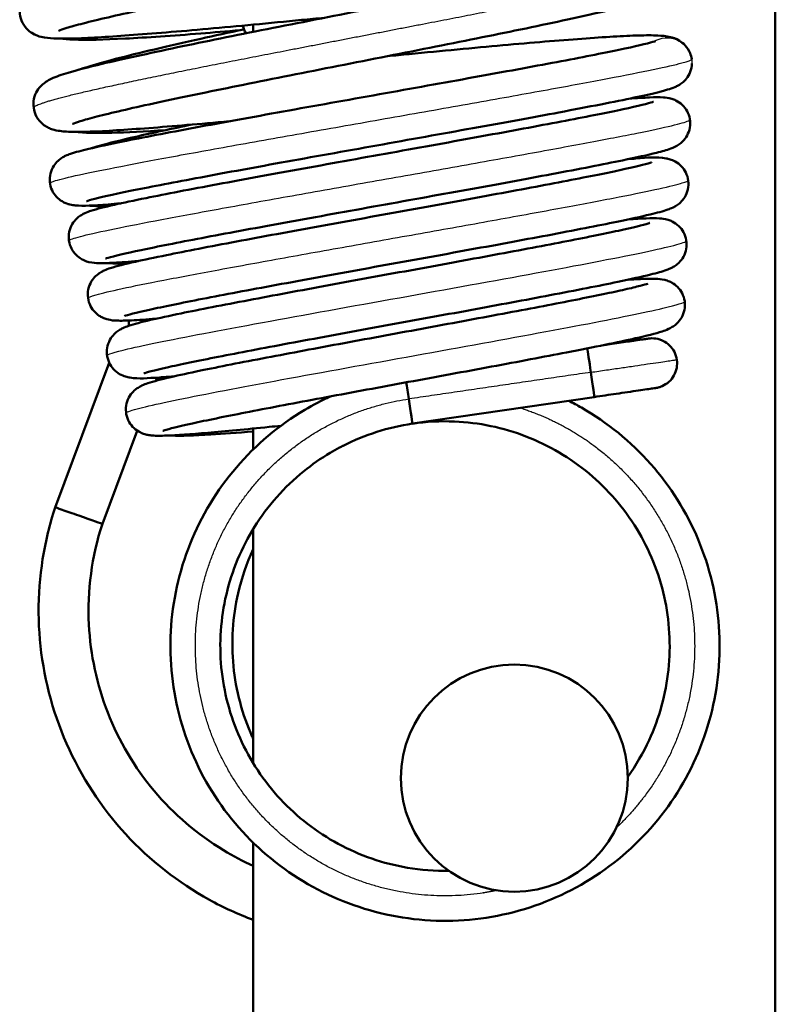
# Model space of a CAD drawing. Header units: millimetres. Extents: x 70 to 1011, y -602 to 1647.
# Tile 35 of 93: x 774 to 790, y 363 to 385. Entities that reach past the tile are written whole.
import ezdxf

# ---------------------------------------------------------------- set-up
doc = ezdxf.new("R2010")
doc.units = ezdxf.units.MM
doc.header["$LTSCALE"] = 0.75
doc.layers.add('Visible', color=7, linetype='Continuous', lineweight=50)
doc.layers.add('Visible Narrow', color=7, linetype='Continuous', lineweight=25)

msp = doc.modelspace()

# ---------------------------------------------------------------- linework, layer by layer
at = {"layer": 'Visible', "extrusion": (-1, -2e-16, 2.967e-13)}
for p, q in [((790.347, 460.334, 17), (790.347, 316.32, 17)), ((778.847, 384.913, 17), (778.847, 384.753, 17)), ((774.484, 374.283, -0.135), (775.675, 377.463, -0.135)), ((776.702, 377.07, -0.135), (776.729, 377.14, -0.135)), ((786.358, 376.712, 31), (782.354, 376.126, 31)), ((775.522, 373.918, -0.135), (776.291, 375.971, -0.135)), ((778.847, 376.019, 17), (778.847, 375.56, 17)), ((778.847, 373.809, 17), (778.847, 368.646, 17)), ((778.847, 366.897, 17), (778.847, 316.32, 17))]:
    msp.add_line(p, q, dxfattribs=at)
at = {"layer": 'Visible'}
msp.add_circle((784.597, 368.32, 33.75), 2.5, dxfattribs=at)
at = {"layer": 'Visible', "extrusion": (0.989375, 0.144878, -0.012148)}
for start, end in [(14.5703, 90.0001), (90.0001, 180)]:
    msp.add_arc((259.353, 41.113, 832.204), 0.55, start, end, dxfattribs=at)
at = {"layer": 'Visible', "extrusion": (-0.989448, -0.144889, 2.966e-13)}
for start_param, end_param in [(1.570795, 2.306696), (0, 1.570795)]:
    msp.add_ellipse((782.274, 376.67, 31), major_axis=(0.08, -0.544, 0), ratio=0.999926, start_param=start_param, end_param=end_param, dxfattribs=at)
at = {"layer": 'Visible', "extrusion": (0.896246, 0.443557, -2.512e-13)}
msp.add_ellipse((780.631, 376.157, 29.5), major_axis=(0.172, -0.349, 0.389), ratio=1, start_param=3.926991, end_param=3.958638, dxfattribs=at)
at = {"layer": 'Visible', "extrusion": (-0.331181, -0.943567, 1.724e-13)}
for start_param, end_param in [(1.570796, 3.141593), (0, 1.570796)]:
    msp.add_ellipse((775.003, 374.101, -0.135), major_axis=(0.519, -0.182), ratio=0.999782, start_param=start_param, end_param=end_param, dxfattribs=at)
at = {"layer": 'Visible'}
for points, knots in [([(781.204, 388.323, 24.327), (781.364, 388.338, 24.342), (781.523, 388.353, 24.362), (782.396, 388.437, 24.505), (783.1, 388.505, 24.743), (784.386, 388.62, 25.425), (784.982, 388.669, 25.88), (785.989, 388.743, 26.943), (786.412, 388.77, 27.564), (786.897, 388.782, 28.57), (787.036, 388.782, 28.927), (787.253, 388.772, 29.585), (787.332, 388.767, 29.887), (787.489, 388.729, 30.337), (787.557, 388.711, 30.494), (787.682, 388.631, 30.683), (787.725, 388.597, 30.737), (787.806, 388.507, 30.836), (787.845, 388.448, 30.882), (787.896, 388.319, 30.965), (787.91, 388.249, 31.003), (787.912, 388.113, 31.082), (787.899, 388.044, 31.124), (787.857, 387.924, 31.216), (787.826, 387.871, 31.269), (787.762, 387.786, 31.387), (787.729, 387.754, 31.454), (787.663, 387.698, 31.61), (787.631, 387.677, 31.703), (787.544, 387.625, 31.975), (787.496, 387.604, 32.16), (787.289, 387.519, 32.894), (787.1, 387.463, 33.44), (786.626, 387.338, 34.39), (786.361, 387.275, 34.808), (785.573, 387.097, 35.802), (784.974, 386.968, 36.335), (783.694, 386.704, 37.117), (783.006, 386.568, 37.394), (781.599, 386.289, 37.704), (780.862, 386.143, 37.74), (779.439, 385.862, 37.57), (778.734, 385.723, 37.364), (777.45, 385.463, 36.74), (776.853, 385.338, 36.315), (775.841, 385.118, 35.307), (775.411, 385.02, 34.709), (774.952, 384.902, 33.755), (774.829, 384.867, 33.433), (774.65, 384.811, 32.795), (774.588, 384.787, 32.478), (774.568, 384.778, 32.107), (774.566, 384.777, 32.055), (774.566, 384.777, 32.003)], [89.491111, 89.491111, 89.491111, 89.491111, 89.539287, 89.539287, 89.757625, 89.757625, 89.977199, 89.977199, 90.197523, 90.197523, 90.312082, 90.312082, 90.405422, 90.405422, 90.45536, 90.45536, 90.477633, 90.477633, 90.502448, 90.502448, 90.526031, 90.526031, 90.549728, 90.549728, 90.573441, 90.573441, 90.597364, 90.597364, 90.627076, 90.627076, 90.684524, 90.684524, 90.857223, 90.857223, 91.005228, 91.005228, 91.241633, 91.241633, 91.462019, 91.462019, 91.681866, 91.681866, 91.900141, 91.900141, 92.117323, 92.117323, 92.333801, 92.333801, 92.437029, 92.437029, 92.533091, 92.533091, 92.548597, 92.548597, 92.548597, 92.548597]), ([(780.409, 385.062, 24.327), (780.242, 385.046, 24.342), (780.076, 385.03, 24.364), (779.197, 384.946, 24.51), (778.493, 384.878, 24.751), (777.21, 384.763, 25.437), (776.615, 384.714, 25.893), (775.611, 384.64, 26.96), (775.19, 384.614, 27.582), (774.708, 384.602, 28.589), (774.569, 384.602, 28.947), (774.355, 384.613, 29.603), (774.277, 384.618, 29.901), (774.121, 384.656, 30.343), (774.055, 384.675, 30.496), (773.932, 384.753, 30.681), (773.89, 384.786, 30.734), (773.809, 384.875, 30.834), (773.769, 384.934, 30.88), (773.718, 385.063, 30.963), (773.704, 385.132, 31.002), (773.701, 385.269, 31.08), (773.713, 385.337, 31.122), (773.755, 385.458, 31.214), (773.786, 385.512, 31.267), (773.85, 385.597, 31.385), (773.883, 385.629, 31.451), (773.949, 385.686, 31.606), (773.981, 385.707, 31.698), (774.066, 385.758, 31.967), (774.114, 385.779, 32.149), (774.318, 385.863, 32.873), (774.502, 385.918, 33.412), (774.97, 386.042, 34.361), (775.236, 386.106, 34.784), (776.023, 386.284, 35.786), (776.622, 386.413, 36.321), (777.9, 386.677, 37.108), (778.587, 386.813, 37.388), (779.993, 387.091, 37.701), (780.731, 387.237, 37.74), (782.154, 387.519, 37.575), (782.859, 387.658, 37.371), (784.146, 387.918, 36.751), (784.744, 388.043, 36.328), (785.76, 388.264, 35.323), (786.191, 388.362, 34.727), (786.653, 388.481, 33.774), (786.777, 388.516, 33.452), (786.959, 388.572, 32.814), (787.022, 388.597, 32.496), (787.045, 388.607, 32.118), (787.047, 388.608, 32.061), (787.047, 388.608, 32.003)], [5.438137, 5.438137, 5.438137, 5.438137, 5.488365, 5.488365, 5.706703, 5.706703, 5.926292, 5.926292, 6.146628, 6.146628, 6.26129, 6.26129, 6.353532, 6.353532, 6.402183, 6.402183, 6.424259, 6.424259, 6.449128, 6.449128, 6.472705, 6.472705, 6.496404, 6.496404, 6.520119, 6.520119, 6.544021, 6.544021, 6.573551, 6.573551, 6.630197, 6.630197, 6.800447, 6.800447, 6.949829, 6.949829, 7.186554, 7.186554, 7.406955, 7.406955, 7.626819, 7.626819, 7.845093, 7.845093, 8.06229, 8.06229, 8.278778, 8.278778, 8.38207, 8.38207, 8.47839, 8.47839, 8.495636, 8.495636, 8.495636, 8.495636]), ([(781.504, 386.271, 24.327), (781.664, 386.286, 24.342), (781.824, 386.301, 24.362), (782.696, 386.385, 24.505), (783.401, 386.453, 24.743), (784.686, 386.568, 25.425), (785.283, 386.617, 25.88), (786.29, 386.691, 26.943), (786.712, 386.718, 27.564), (787.198, 386.73, 28.57), (787.337, 386.73, 28.927), (787.553, 386.72, 29.585), (787.632, 386.715, 29.887), (787.789, 386.677, 30.337), (787.857, 386.659, 30.494), (787.983, 386.579, 30.683), (788.025, 386.545, 30.737), (788.107, 386.455, 30.836), (788.146, 386.396, 30.882), (788.197, 386.267, 30.965), (788.21, 386.197, 31.003), (788.212, 386.061, 31.082), (788.2, 385.992, 31.124), (788.157, 385.872, 31.216), (788.126, 385.819, 31.269), (788.062, 385.734, 31.387), (788.029, 385.702, 31.454), (787.963, 385.646, 31.61), (787.931, 385.625, 31.703), (787.845, 385.573, 31.975), (787.796, 385.552, 32.16), (787.59, 385.467, 32.894), (787.401, 385.411, 33.44), (786.927, 385.286, 34.39), (786.661, 385.223, 34.808), (785.874, 385.045, 35.802), (785.274, 384.916, 36.335), (783.995, 384.652, 37.117), (783.307, 384.516, 37.394), (781.9, 384.237, 37.704), (781.162, 384.091, 37.74), (779.739, 383.81, 37.57), (779.035, 383.671, 37.364), (777.75, 383.411, 36.74), (777.153, 383.286, 36.315), (776.141, 383.066, 35.307), (775.711, 382.968, 34.709), (775.253, 382.85, 33.755), (775.129, 382.815, 33.433), (774.951, 382.759, 32.795), (774.888, 382.735, 32.478), (774.868, 382.726, 32.107), (774.867, 382.725, 32.055), (774.867, 382.725, 32.003)], [93.801465, 93.801465, 93.801465, 93.801465, 93.84964, 93.84964, 94.067979, 94.067979, 94.287552, 94.287552, 94.507876, 94.507876, 94.622435, 94.622435, 94.715775, 94.715775, 94.765713, 94.765713, 94.787987, 94.787987, 94.812801, 94.812801, 94.836385, 94.836385, 94.860081, 94.860081, 94.883795, 94.883795, 94.907718, 94.907718, 94.93743, 94.93743, 94.994878, 94.994878, 95.167576, 95.167576, 95.315582, 95.315582, 95.551986, 95.551986, 95.772373, 95.772373, 95.992219, 95.992219, 96.210494, 96.210494, 96.427676, 96.427676, 96.644154, 96.644154, 96.747382, 96.747382, 96.843444, 96.843444, 96.85895, 96.85895, 96.85895, 96.85895]), ([(778.318, 382.784, 25.009), (777.993, 382.754, 25.172), (777.68, 382.727, 25.36), (776.792, 382.652, 26.001), (776.263, 382.612, 26.536), (775.397, 382.558, 27.736), (775.058, 382.546, 28.419), (774.703, 382.557, 29.445), (774.614, 382.562, 29.775), (774.476, 382.591, 30.193), (774.442, 382.599, 30.288), (774.375, 382.623, 30.441), (774.344, 382.635, 30.503), (774.279, 382.67, 30.614), (774.243, 382.693, 30.665), (774.159, 382.763, 30.775), (774.11, 382.819, 30.83), (774.041, 382.943, 30.922), (774.019, 383.009, 30.961), (773.999, 383.145, 31.039), (774.002, 383.215, 31.078), (774.03, 383.345, 31.165), (774.056, 383.405, 31.213), (774.116, 383.504, 31.321), (774.149, 383.543, 31.382), (774.215, 383.607, 31.522), (774.246, 383.63, 31.601), (774.32, 383.68, 31.813), (774.359, 383.7, 31.949), (774.509, 383.771, 32.482), (774.622, 383.808, 32.883), (774.965, 383.912, 33.779), (775.214, 383.976, 34.271), (775.962, 384.153, 35.391), (776.531, 384.277, 35.99), (777.774, 384.538, 36.888), (778.45, 384.674, 37.221), (779.843, 384.95, 37.636), (780.577, 385.095, 37.726), (782.009, 385.379, 37.661), (782.727, 385.52, 37.507), (784.053, 385.785, 36.978), (784.68, 385.914, 36.598), (785.763, 386.146, 35.665), (786.235, 386.25, 35.101), (786.942, 386.423, 33.874), (787.204, 386.5, 33.197), (787.329, 386.548, 32.353), (787.344, 386.554, 32.203), (787.347, 386.556, 32.037), (787.347, 386.556, 32.02), (787.347, 386.556, 32.003)], [1.379052, 1.379052, 1.379052, 1.379052, 1.487864, 1.487864, 1.708269, 1.708269, 1.932069, 1.932069, 2.034226, 2.034226, 2.064396, 2.064396, 2.08509, 2.08509, 2.104614, 2.104614, 2.131676, 2.131676, 2.155128, 2.155128, 2.178898, 2.178898, 2.202639, 2.202639, 2.22629, 2.22629, 2.252626, 2.252626, 2.295244, 2.295244, 2.420191, 2.420191, 2.584811, 2.584811, 2.827726, 2.827726, 3.05145, 3.05145, 3.271617, 3.271617, 3.489858, 3.489858, 3.707394, 3.707394, 3.924056, 3.924056, 4.135489, 4.135489, 4.180388, 4.180388, 4.185443, 4.185443, 4.185443, 4.185443]), ([(778.687, 384.721, -0.626), (778.686, 384.722, -0.624), (778.685, 384.723, -0.621), (778.658, 384.768, -0.538), (778.631, 384.824, -0.463), (778.613, 384.891, -0.397)], [2.07741553, 2.07741553, 2.07741553, 2.07741553, 2.07823013, 2.07823013, 2.10678047, 2.10678047, 2.10678047, 2.10678047]), ([(778.557, 384.79, -36.197), (778.257, 384.764, -36.066), (777.967, 384.739, -35.915), (777.067, 384.667, -35.357), (776.499, 384.629, -34.861), (775.555, 384.58, -33.726), (775.169, 384.571, -33.075), (774.773, 384.586, -32.138), (774.679, 384.592, -31.876), (774.59, 384.604, -31.613)], [5.6794238, 5.6794238, 5.6794238, 5.6794238, 5.7771179, 5.7771179, 5.9978767, 5.9978767, 6.2200192, 6.2200192, 6.3032652, 6.3032652, 6.3032652, 6.3032652]), ([(775.016, 383.923, -27.626), (775.23, 383.996, -27.109), (775.494, 384.072, -26.613), (776.317, 384.288, -25.453), (776.962, 384.44, -24.829), (777.991, 384.669, -24.173), (778.31, 384.738, -24.005), (778.641, 384.808, -23.864)], [2.4361681, 2.4361681, 2.4361681, 2.4361681, 2.6043735, 2.6043735, 2.8676689, 2.8676689, 2.9768768, 2.9768768, 2.9768768, 2.9768768]), ([(781.805, 384.218, 24.327), (781.965, 384.234, 24.342), (782.124, 384.249, 24.362), (782.997, 384.333, 24.505), (783.701, 384.401, 24.743), (784.987, 384.516, 25.425), (785.583, 384.565, 25.88), (786.59, 384.639, 26.943), (787.013, 384.666, 27.564), (787.498, 384.678, 28.57), (787.637, 384.678, 28.927), (787.854, 384.668, 29.585), (787.933, 384.663, 29.887), (788.089, 384.625, 30.333), (788.154, 384.608, 30.486), (788.277, 384.531, 30.675), (788.32, 384.498, 30.73), (788.403, 384.409, 30.832), (788.443, 384.349, 30.878), (788.487, 384.241, 30.948), (788.499, 384.197, 30.974), (788.506, 384.152, 31)], [98.111818, 98.111818, 98.111818, 98.111818, 98.159993, 98.159993, 98.378332, 98.378332, 98.597905, 98.597905, 98.81823, 98.81823, 98.932789, 98.932789, 99.026128, 99.026128, 99.074808, 99.074808, 99.097543, 99.097543, 99.122504, 99.122504, 99.138224, 99.138224, 99.138224, 99.138224]), ([(775.928, 380.977, 27.612), (775.829, 380.969, 27.771), (775.736, 380.961, 27.935), (775.319, 380.93, 28.75), (775.12, 380.915, 29.463), (774.891, 380.935, 30.283), (774.856, 380.939, 30.402), (774.782, 380.957, 30.573), (774.751, 380.965, 30.63), (774.691, 380.99, 30.719), (774.663, 381.004, 30.753), (774.592, 381.046, 30.826), (774.548, 381.081, 30.863), (774.472, 381.163, 30.924), (774.439, 381.212, 30.95), (774.389, 381.32, 30.999), (774.371, 381.383, 31.022), (774.359, 381.509, 31.07), (774.364, 381.574, 31.095), (774.394, 381.695, 31.149), (774.42, 381.752, 31.18), (774.48, 381.847, 31.253), (774.515, 381.886, 31.296), (774.577, 381.942, 31.391), (774.605, 381.962, 31.443), (774.659, 381.997, 31.565), (774.684, 382.01, 31.637), (774.75, 382.042, 31.854), (774.785, 382.055, 32.001), (774.932, 382.105, 32.588), (775.058, 382.137, 33.027), (775.423, 382.224, 33.935), (775.675, 382.278, 34.404), (776.409, 382.427, 35.455), (776.957, 382.532, 36.009), (778.159, 382.755, 36.861), (778.821, 382.876, 37.181), (780.19, 383.122, 37.582), (780.915, 383.252, 37.668), (782.334, 383.505, 37.601), (783.046, 383.633, 37.447), (784.366, 383.872, 36.921), (784.99, 383.986, 36.543), (786.071, 384.19, 35.616), (786.541, 384.282, 35.055), (787.261, 384.432, 33.828), (787.529, 384.495, 33.146), (787.682, 384.54, 32.25), (787.705, 384.548, 32.051), (787.705, 384.548, 31.852)], [17.135171, 17.135171, 17.135171, 17.135171, 17.191358, 17.191358, 17.410171, 17.410171, 17.446957, 17.446957, 17.466354, 17.466354, 17.479989, 17.479989, 17.499539, 17.499539, 17.518237, 17.518237, 17.538409, 17.538409, 17.558856, 17.558856, 17.579263, 17.579263, 17.598943, 17.598943, 17.617387, 17.617387, 17.640393, 17.640393, 17.685928, 17.685928, 17.822578, 17.822578, 17.980766, 17.980766, 18.209943, 18.209943, 18.427714, 18.427714, 18.644297, 18.644297, 18.86057, 18.86057, 19.076408, 19.076408, 19.291985, 19.291985, 19.505522, 19.505522, 19.565091, 19.565091, 19.565091, 19.565091]), ([(788.511, 384.056, 31), (788.51, 383.993, 31.024), (788.496, 383.929, 31.05), (788.453, 383.816, 31.11), (788.422, 383.764, 31.145), (788.358, 383.684, 31.225), (788.324, 383.653, 31.272), (788.266, 383.607, 31.375), (788.241, 383.591, 31.431), (788.186, 383.559, 31.573), (788.16, 383.547, 31.661), (788.078, 383.512, 31.962), (788.03, 383.497, 32.178), (787.803, 383.429, 33.036), (787.564, 383.373, 33.671), (786.817, 383.215, 34.997), (786.245, 383.104, 35.675), (785.013, 382.872, 36.662), (784.363, 382.754, 37.025), (783.007, 382.509, 37.507), (782.284, 382.38, 37.636), (780.859, 382.125, 37.648), (780.138, 381.996, 37.534), (778.791, 381.753, 37.082), (778.148, 381.635, 36.739), (777.024, 381.425, 35.873), (776.527, 381.329, 35.341), (775.75, 381.171, 34.162), (775.452, 381.104, 33.501), (775.219, 381.041, 32.523), (775.17, 381.024, 32.222), (775.17, 381.024, 31.922)], [0, 0, 0, 0, 0.020385, 0.020385, 0.040641, 0.040641, 0.059653, 0.059653, 0.078552, 0.078552, 0.106277, 0.106277, 0.172739, 0.172739, 0.373415, 0.373415, 0.632, 0.632, 0.852222, 0.852222, 1.07, 1.07, 1.286551, 1.286551, 1.502326, 1.502326, 1.716721, 1.716721, 1.928697, 1.928697, 2.018713, 2.018713, 2.018713, 2.018713]), ([(776.318, 379.707, 27.725), (776.106, 379.689, 28.065), (775.925, 379.677, 28.424), (775.643, 379.662, 29.127), (775.536, 379.658, 29.47), (775.377, 379.662, 30.053), (775.324, 379.661, 30.296), (775.195, 379.692, 30.587), (775.159, 379.703, 30.652), (775.091, 379.734, 30.743), (775.063, 379.748, 30.774), (774.994, 379.793, 30.842), (774.952, 379.83, 30.877), (774.879, 379.915, 30.935), (774.847, 379.966, 30.96), (774.801, 380.078, 31.009), (774.786, 380.141, 31.033), (774.779, 380.268, 31.081), (774.787, 380.333, 31.106), (774.822, 380.452, 31.162), (774.85, 380.507, 31.195), (774.913, 380.597, 31.27), (774.947, 380.633, 31.315), (775.008, 380.686, 31.413), (775.036, 380.705, 31.466), (775.09, 380.739, 31.595), (775.116, 380.751, 31.673), (775.188, 380.784, 31.916), (775.228, 380.798, 32.085), (775.403, 380.855, 32.758), (775.566, 380.896, 33.258), (775.981, 380.99, 34.136), (776.216, 381.039, 34.527), (776.922, 381.182, 35.464), (777.463, 381.286, 35.974), (778.642, 381.506, 36.754), (779.291, 381.624, 37.043), (780.624, 381.866, 37.385), (781.326, 381.992, 37.446), (782.691, 382.237, 37.335), (783.373, 382.36, 37.164), (784.63, 382.59, 36.615), (785.221, 382.7, 36.23), (786.233, 382.894, 35.301), (786.669, 382.98, 34.745), (787.322, 383.12, 33.541), (787.562, 383.181, 32.875), (787.655, 383.211, 32.079), (787.664, 383.214, 31.96), (787.664, 383.214, 31.841)], [12.952214, 12.952214, 12.952214, 12.952214, 13.071763, 13.071763, 13.17928, 13.17928, 13.252916, 13.252916, 13.275145, 13.275145, 13.288155, 13.288155, 13.307312, 13.307312, 13.326261, 13.326261, 13.346534, 13.346534, 13.366999, 13.366999, 13.387397, 13.387397, 13.406911, 13.406911, 13.425514, 13.425514, 13.450139, 13.450139, 13.502326, 13.502326, 13.659275, 13.659275, 13.795186, 13.795186, 14.014062, 14.014062, 14.22444, 14.22444, 14.433354, 14.433354, 14.641951, 14.641951, 14.850511, 14.850511, 15.058299, 15.058299, 15.263597, 15.263597, 15.299012, 15.299012, 15.299012, 15.299012]), ([(787.124, 383.28, 27.941), (787.3, 383.294, 28.267), (787.451, 383.303, 28.608), (787.696, 383.314, 29.299), (787.789, 383.316, 29.652), (787.934, 383.306, 30.181), (787.982, 383.304, 30.363), (788.094, 383.27, 30.572), (788.124, 383.258, 30.619), (788.203, 383.219, 30.716), (788.256, 383.186, 30.763), (788.34, 383.104, 30.833), (788.375, 383.059, 30.86), (788.432, 382.957, 30.91), (788.454, 382.897, 30.934), (788.475, 382.772, 30.982), (788.475, 382.707, 31.006), (788.454, 382.583, 31.058), (788.432, 382.523, 31.087), (788.376, 382.421, 31.155), (788.342, 382.377, 31.195), (788.278, 382.313, 31.286), (788.248, 382.289, 31.336), (788.193, 382.251, 31.45), (788.168, 382.238, 31.516), (788.107, 382.207, 31.7), (788.076, 382.194, 31.822), (787.952, 382.148, 32.309), (787.857, 382.122, 32.675), (787.542, 382.043, 33.562), (787.29, 381.988, 34.076), (786.562, 381.837, 35.176), (786.027, 381.733, 35.74), (784.856, 381.514, 36.601), (784.216, 381.396, 36.925), (782.89, 381.156, 37.336), (782.187, 381.03, 37.43), (780.813, 380.782, 37.385), (780.123, 380.658, 37.245), (778.844, 380.425, 36.755), (778.238, 380.313, 36.399), (777.189, 380.114, 35.52), (776.732, 380.024, 34.986), (776.032, 379.876, 33.82), (775.77, 379.814, 33.172), (775.624, 379.771, 32.357), (775.604, 379.765, 32.208), (775.593, 379.761, 32.009), (775.591, 379.76, 31.959), (775.591, 379.76, 31.91)], [3.901643, 3.901643, 3.901643, 3.901643, 4.012278, 4.012278, 4.121657, 4.121657, 4.176869, 4.176869, 4.193596, 4.193596, 4.216216, 4.216216, 4.234562, 4.234562, 4.254562, 4.254562, 4.275016, 4.275016, 4.295459, 4.295459, 4.315438, 4.315438, 4.333976, 4.333976, 4.355141, 4.355141, 4.392999, 4.392999, 4.506422, 4.506422, 4.676423, 4.676423, 4.904723, 4.904723, 5.117188, 5.117188, 5.327451, 5.327451, 5.53629, 5.53629, 5.744318, 5.744318, 5.951122, 5.951122, 6.154798, 6.154798, 6.199743, 6.199743, 6.214673, 6.214673, 6.214673, 6.214673]), ([(775.258, 382.185, -27.996), (775.319, 382.204, -27.819), (775.384, 382.223, -27.644), (775.67, 382.303, -26.972), (775.938, 382.37, -26.493), (776.613, 382.525, -25.573), (777.037, 382.616, -25.133), (777.508, 382.713, -24.761)], [17.8578094, 17.8578094, 17.8578094, 17.8578094, 17.9141628, 17.9141628, 18.0779929, 18.0779929, 18.259554, 18.259554, 18.259554, 18.259554]), ([(776.911, 382.588, -34.871), (776.456, 382.558, -34.441), (776.057, 382.538, -33.945), (775.385, 382.522, -32.852), (775.129, 382.523, -32.238), (774.911, 382.552, -31.617)], [1.5870924, 1.5870924, 1.5870924, 1.5870924, 1.7745612, 1.7745612, 1.9717846, 1.9717846, 1.9717846, 1.9717846]), ([(776.708, 378.437, 27.837), (776.494, 378.419, 28.178), (776.312, 378.407, 28.541), (776.036, 378.394, 29.237), (775.933, 378.391, 29.57), (775.778, 378.397, 30.129), (775.726, 378.396, 30.36), (775.596, 378.432, 30.621), (775.564, 378.443, 30.674), (775.504, 378.471, 30.751), (775.478, 378.485, 30.779), (775.412, 378.529, 30.844), (775.369, 378.565, 30.878), (775.297, 378.651, 30.936), (775.265, 378.702, 30.961), (775.219, 378.814, 31.009), (775.205, 378.878, 31.033), (775.199, 379.004, 31.081), (775.207, 379.069, 31.106), (775.242, 379.188, 31.162), (775.27, 379.243, 31.194), (775.333, 379.333, 31.27), (775.367, 379.369, 31.314), (775.428, 379.421, 31.412), (775.456, 379.44, 31.466), (775.511, 379.474, 31.595), (775.536, 379.487, 31.673), (775.611, 379.521, 31.92), (775.652, 379.535, 32.093), (775.836, 379.595, 32.779), (776.012, 379.638, 33.289), (776.441, 379.735, 34.146), (776.671, 379.783, 34.509), (777.363, 379.924, 35.392), (777.893, 380.026, 35.872), (779.043, 380.242, 36.6), (779.672, 380.357, 36.865), (780.963, 380.592, 37.17), (781.64, 380.715, 37.215), (782.955, 380.953, 37.083), (783.609, 381.072, 36.905), (784.809, 381.293, 36.351), (785.371, 381.399, 35.97), (786.328, 381.584, 35.056), (786.737, 381.667, 34.511), (787.342, 381.8, 33.339), (787.564, 381.859, 32.693), (787.62, 381.879, 31.968), (787.623, 381.88, 31.9), (787.623, 381.88, 31.831)], [8.913697, 8.913697, 8.913697, 8.913697, 9.034001, 9.034001, 9.138384, 9.138384, 9.207986, 9.207986, 9.226539, 9.226539, 9.238474, 9.238474, 9.257516, 9.257516, 9.276464, 9.276464, 9.296715, 9.296715, 9.317151, 9.317151, 9.337522, 9.337522, 9.356995, 9.356995, 9.375594, 9.375594, 9.400373, 9.400373, 9.453717, 9.453717, 9.614262, 9.614262, 9.742678, 9.742678, 9.953432, 9.953432, 10.155964, 10.155964, 10.357488, 10.357488, 10.558693, 10.558693, 10.759426, 10.759426, 10.959703, 10.959703, 11.157158, 11.157158, 11.177736, 11.177736, 11.177736, 11.177736]), ([(787.114, 381.952, 28.05), (787.167, 381.955, 28.146), (787.217, 381.959, 28.244), (787.567, 381.982, 28.974), (787.707, 382.007, 29.673), (787.968, 381.961, 30.399), (787.996, 381.955, 30.466), (788.062, 381.935, 30.586), (788.101, 381.92, 30.641), (788.187, 381.872, 30.738), (788.237, 381.837, 30.78), (788.317, 381.752, 30.845), (788.35, 381.705, 30.871), (788.403, 381.599, 30.92), (788.422, 381.537, 30.944), (788.438, 381.411, 30.991), (788.434, 381.346, 31.016), (788.407, 381.224, 31.069), (788.382, 381.165, 31.099), (788.323, 381.068, 31.17), (788.289, 381.028, 31.212), (788.226, 380.968, 31.306), (788.197, 380.947, 31.358), (788.142, 380.911, 31.478), (788.117, 380.898, 31.547), (788.051, 380.866, 31.754), (788.016, 380.853, 31.894), (787.872, 380.802, 32.451), (787.751, 380.77, 32.868), (787.395, 380.685, 33.736), (787.149, 380.631, 34.186), (786.439, 380.485, 35.181), (785.915, 380.383, 35.699), (784.773, 380.168, 36.488), (784.147, 380.053, 36.781), (782.859, 379.818, 37.138), (782.18, 379.695, 37.209), (780.857, 379.456, 37.126), (780.196, 379.335, 36.971), (778.978, 379.111, 36.462), (778.405, 379.004, 36.101), (777.422, 378.815, 35.225), (776.998, 378.729, 34.698), (776.359, 378.591, 33.555), (776.123, 378.532, 32.924), (776.023, 378.5, 32.152), (776.013, 378.496, 32.025), (776.013, 378.496, 31.898)], [8.034794, 8.034794, 8.034794, 8.034794, 8.067685, 8.067685, 8.277769, 8.277769, 8.2994, 8.2994, 8.319519, 8.319519, 8.340968, 8.340968, 8.359474, 8.359474, 8.379624, 8.379624, 8.400077, 8.400077, 8.420497, 8.420497, 8.44029, 8.44029, 8.458779, 8.458779, 8.481242, 8.481242, 8.524569, 8.524569, 8.654566, 8.654566, 8.807153, 8.807153, 9.02388, 9.02388, 9.228522, 9.228522, 9.431121, 9.431121, 9.632582, 9.632582, 9.832792, 9.832792, 10.031837, 10.031837, 10.227607, 10.227607, 10.265563, 10.265563, 10.265563, 10.265563]), ([(775.673, 380.92, -32.493), (775.55, 380.916, -32.218), (775.443, 380.916, -31.935), (775.305, 380.921, -31.52), (775.266, 380.924, -31.391), (775.226, 380.927, -31.262)], [17.3306852, 17.3306852, 17.3306852, 17.3306852, 17.4211513, 17.4211513, 17.4617242, 17.4617242, 17.4617242, 17.4617242]), ([(777.098, 377.166, 27.948), (776.985, 377.158, 28.127), (776.881, 377.15, 28.312), (776.497, 377.126, 29.087), (776.345, 377.108, 29.734), (776.103, 377.144, 30.433), (776.071, 377.15, 30.514), (775.994, 377.173, 30.655), (775.95, 377.19, 30.717), (775.857, 377.244, 30.817), (775.807, 377.282, 30.858), (775.728, 377.369, 30.921), (775.696, 377.418, 30.946), (775.646, 377.527, 30.995), (775.629, 377.589, 31.019), (775.617, 377.716, 31.066), (775.623, 377.781, 31.091), (775.654, 377.902, 31.146), (775.68, 377.959, 31.177), (775.741, 378.053, 31.25), (775.776, 378.091, 31.293), (775.838, 378.148, 31.389), (775.866, 378.168, 31.442), (775.922, 378.204, 31.567), (775.947, 378.217, 31.641), (776.018, 378.25, 31.867), (776.057, 378.265, 32.023), (776.225, 378.322, 32.644), (776.378, 378.36, 33.106), (776.77, 378.452, 33.929), (776.996, 378.5, 34.3), (777.669, 378.639, 35.18), (778.181, 378.739, 35.654), (779.288, 378.948, 36.367), (779.89, 379.06, 36.627), (781.131, 379.288, 36.934), (781.786, 379.407, 36.981), (783.055, 379.639, 36.863), (783.685, 379.754, 36.697), (784.84, 379.969, 36.174), (785.382, 380.071, 35.813), (786.311, 380.253, 34.942), (786.71, 380.334, 34.417), (787.301, 380.465, 33.292), (787.518, 380.523, 32.672), (787.577, 380.544, 31.969), (787.581, 380.545, 31.895), (787.581, 380.545, 31.821)], [5.02056, 5.02056, 5.02056, 5.02056, 5.083801, 5.083801, 5.280232, 5.280232, 5.306179, 5.306179, 5.328833, 5.328833, 5.350339, 5.350339, 5.368976, 5.368976, 5.389214, 5.389214, 5.40968, 5.40968, 5.430105, 5.430105, 5.449806, 5.449806, 5.468413, 5.468413, 5.492064, 5.492064, 5.540388, 5.540388, 5.685647, 5.685647, 5.815297, 5.815297, 6.02065, 6.02065, 6.215156, 6.215156, 6.410187, 6.410187, 6.603651, 6.603651, 6.796083, 6.796083, 6.989788, 6.989788, 7.179501, 7.179501, 7.20159, 7.20159, 7.20159, 7.20159]), ([(787.105, 380.623, 28.161), (787.415, 380.645, 28.736), (787.62, 380.657, 29.367), (787.85, 380.642, 30.172), (787.899, 380.64, 30.352), (788.012, 380.606, 30.563), (788.043, 380.595, 30.611), (788.124, 380.555, 30.711), (788.178, 380.52, 30.76), (788.263, 380.436, 30.83), (788.298, 380.392, 30.857), (788.355, 380.288, 30.908), (788.376, 380.227, 30.932), (788.397, 380.103, 30.98), (788.397, 380.037, 31.004), (788.374, 379.913, 31.057), (788.352, 379.853, 31.086), (788.296, 379.752, 31.155), (788.261, 379.709, 31.196), (788.197, 379.645, 31.288), (788.167, 379.622, 31.338), (788.112, 379.583, 31.455), (788.086, 379.569, 31.522), (788.022, 379.537, 31.714), (787.989, 379.524, 31.842), (787.854, 379.474, 32.352), (787.744, 379.445, 32.735), (787.41, 379.362, 33.575), (787.167, 379.308, 34.029), (786.47, 379.163, 35.015), (785.958, 379.063, 35.523), (784.849, 378.852, 36.284), (784.249, 378.741, 36.566), (783.01, 378.513, 36.909), (782.355, 378.394, 36.976), (781.079, 378.161, 36.895), (780.441, 378.044, 36.744), (779.271, 377.827, 36.251), (778.722, 377.723, 35.905), (777.779, 377.54, 35.062), (777.372, 377.457, 34.555), (776.758, 377.323, 33.453), (776.532, 377.264, 32.842), (776.443, 377.235, 32.107), (776.435, 377.232, 31.996), (776.435, 377.232, 31.884)], [12.023769, 12.023769, 12.023769, 12.023769, 12.219846, 12.219846, 12.274904, 12.274904, 12.292181, 12.292181, 12.315341, 12.315341, 12.333809, 12.333809, 12.353891, 12.353891, 12.374393, 12.374393, 12.39488, 12.39488, 12.41489, 12.41489, 12.433546, 12.433546, 12.455237, 12.455237, 12.495013, 12.495013, 12.614273, 12.614273, 12.767358, 12.767358, 12.979304, 12.979304, 13.175749, 13.175749, 13.371035, 13.371035, 13.565672, 13.565672, 13.757498, 13.757498, 13.949034, 13.949034, 14.137888, 14.137888, 14.171325, 14.171325, 14.171325, 14.171325]), ([(776.089, 379.655, -32.407), (775.98, 379.652, -32.168), (775.884, 379.652, -31.923), (775.744, 379.656, -31.517), (775.695, 379.658, -31.357), (775.645, 379.663, -31.197)], [13.1175188, 13.1175188, 13.1175188, 13.1175188, 13.1962457, 13.1962457, 13.2464199, 13.2464199, 13.2464199, 13.2464199]), ([(779.457, 376.08, 26.157), (779.369, 376.071, 26.208), (779.281, 376.062, 26.262), (778.688, 376.002, 26.651), (778.228, 375.958, 27.072), (777.464, 375.892, 28.034), (777.157, 375.871, 28.589), (776.81, 375.859, 29.488), (776.716, 375.857, 29.819), (776.588, 375.868, 30.241), (776.559, 375.872, 30.334), (776.497, 375.883, 30.494), (776.467, 375.89, 30.562), (776.399, 375.914, 30.677), (776.362, 375.929, 30.726), (776.279, 375.977, 30.816), (776.23, 376.013, 30.857), (776.151, 376.099, 30.92), (776.118, 376.147, 30.946), (776.067, 376.256, 30.996), (776.05, 376.319, 31.02), (776.037, 376.445, 31.068), (776.042, 376.511, 31.093), (776.072, 376.632, 31.148), (776.098, 376.69, 31.179), (776.158, 376.785, 31.252), (776.193, 376.824, 31.295), (776.256, 376.882, 31.391), (776.285, 376.902, 31.444), (776.341, 376.938, 31.569), (776.367, 376.952, 31.643), (776.439, 376.986, 31.869), (776.48, 377.001, 32.025), (776.652, 377.059, 32.644), (776.812, 377.1, 33.105), (777.21, 377.193, 33.902), (777.43, 377.24, 34.252), (778.089, 377.377, 35.085), (778.59, 377.475, 35.532), (779.666, 377.68, 36.2), (780.249, 377.789, 36.442), (781.442, 378.01, 36.712), (782.067, 378.124, 36.749), (783.284, 378.349, 36.618), (783.891, 378.461, 36.446), (784.997, 378.669, 35.923), (785.512, 378.767, 35.567), (786.386, 378.94, 34.716), (786.758, 379.017, 34.211), (787.169, 379.11, 33.398), (787.282, 379.138, 33.118), (787.448, 379.181, 32.566), (787.507, 379.199, 32.292), (787.537, 379.21, 31.945), (787.54, 379.211, 31.874), (787.54, 379.211, 31.803)], [0.995522, 0.995522, 0.995522, 0.995522, 1.026307, 1.026307, 1.209168, 1.209168, 1.395364, 1.395364, 1.498212, 1.498212, 1.527625, 1.527625, 1.54975, 1.54975, 1.568282, 1.568282, 1.589403, 1.589403, 1.608162, 1.608162, 1.628427, 1.628427, 1.648947, 1.648947, 1.669434, 1.669434, 1.689246, 1.689246, 1.707989, 1.707989, 1.731689, 1.731689, 1.780021, 1.780021, 1.925369, 1.925369, 2.048887, 2.048887, 2.246621, 2.246621, 2.433722, 2.433722, 2.61968, 2.61968, 2.806951, 2.806951, 2.992066, 2.992066, 3.176539, 3.176539, 3.266792, 3.266792, 3.350087, 3.350087, 3.371281, 3.371281, 3.371281, 3.371281]), ([(787.095, 379.294, 28.273), (787.211, 379.302, 28.486), (787.314, 379.308, 28.706), (787.529, 379.317, 29.235), (787.628, 379.319, 29.551), (787.777, 379.313, 30.065), (787.827, 379.312, 30.266), (787.942, 379.283, 30.514), (787.978, 379.273, 30.575), (788.044, 379.243, 30.663), (788.071, 379.229, 30.693), (788.141, 379.184, 30.762), (788.184, 379.148, 30.796), (788.258, 379.062, 30.855), (788.29, 379.011, 30.88), (788.337, 378.899, 30.929), (788.352, 378.835, 30.952), (788.359, 378.709, 31), (788.351, 378.644, 31.025), (788.316, 378.525, 31.081), (788.288, 378.469, 31.113), (788.226, 378.379, 31.189), (788.191, 378.342, 31.233), (788.13, 378.289, 31.331), (788.102, 378.27, 31.385), (788.047, 378.235, 31.514), (788.02, 378.222, 31.592), (787.944, 378.187, 31.841), (787.901, 378.172, 32.015), (787.707, 378.109, 32.706), (787.519, 378.062, 33.219), (786.887, 377.92, 34.387), (786.363, 377.813, 35.018), (785.252, 377.598, 35.895), (784.685, 377.491, 36.205), (783.508, 377.272, 36.613), (782.881, 377.157, 36.717), (781.654, 376.931, 36.714), (781.038, 376.817, 36.61), (779.887, 376.603, 36.21), (779.337, 376.499, 35.908), (778.377, 376.313, 35.153), (777.955, 376.228, 34.689), (777.304, 376.088, 33.669), (777.055, 376.028, 33.103), (776.887, 375.979, 32.307), (776.857, 375.968, 32.092), (776.857, 375.968, 31.878)], [15.866951, 15.866951, 15.866951, 15.866951, 15.939332, 15.939332, 16.038355, 16.038355, 16.099772, 16.099772, 16.120838, 16.120838, 16.133804, 16.133804, 16.153089, 16.153089, 16.172087, 16.172087, 16.192378, 16.192378, 16.212843, 16.212843, 16.233239, 16.233239, 16.252781, 16.252781, 16.271483, 16.271483, 16.296373, 16.296373, 16.350236, 16.350236, 16.51251, 16.51251, 16.751024, 16.751024, 16.942034, 16.942034, 17.130643, 17.130643, 17.316245, 17.316245, 17.50187, 17.50187, 17.686846, 17.686846, 17.867237, 17.867237, 17.931226, 17.931226, 17.931226, 17.931226]), ([(776.111, 378.283, -0.254), (776.105, 378.318, -0.237), (776.101, 378.355, -0.221), (776.102, 378.393, -0.205), (776.102, 378.395, -0.204), (776.102, 378.397, -0.204)], [1.89665626, 1.89665626, 1.89665626, 1.89665626, 1.90855319, 1.90855319, 1.90919344, 1.90919344, 1.90919344, 1.90919344]), ([(787.086, 377.965, 28.381), (787.137, 377.969, 28.474), (787.185, 377.972, 28.568), (787.311, 377.978, 28.832), (787.384, 377.982, 29.005), (787.45, 377.984, 29.18)], [19.5645264, 19.5645264, 19.5645264, 19.5645264, 19.59618402, 19.59618402, 19.6522476, 19.6522476, 19.6522476, 19.6522476]), ([(787.554, 377.999, 29.99), (787.578, 378.002, 29.99), (787.601, 378.004, 29.99), (787.685, 378.006, 29.99), (787.747, 377.996, 29.99), (787.827, 377.97, 29.99), (787.85, 377.961, 29.99), (787.926, 377.925, 29.99), (787.976, 377.89, 29.99), (788.061, 377.806, 29.99), (788.097, 377.757, 29.99), (788.151, 377.651, 29.99), (788.17, 377.593, 29.99), (788.187, 377.475, 29.99), (788.186, 377.413, 29.99), (788.164, 377.296, 29.99), (788.143, 377.239, 29.99), (788.085, 377.135, 29.99), (788.047, 377.087, 29.99), (787.959, 377.007, 29.99), (787.907, 376.974, 29.99), (787.831, 376.941, 29.99), (787.808, 376.932, 29.99), (787.762, 376.919, 29.99), (787.738, 376.914, 29.99), (787.714, 376.911, 29.99)], [0, 0, 0, 0, 0.0070575, 0.0070575, 0.0252033, 0.0252033, 0.0325022, 0.0325022, 0.0503803, 0.0503803, 0.0682579, 0.0682579, 0.0861362, 0.0861362, 0.1040144, 0.1040144, 0.121893, 0.121893, 0.1397713, 0.1397713, 0.1576489, 0.1576489, 0.1648216, 0.1648216, 0.1721212, 0.1721212, 0.1721212, 0.1721212]), ([(785.795, 376.63, 29.712), (785.89, 376.582, 29.716), (785.984, 376.532, 29.72), (786.645, 376.153, 29.748), (787.167, 375.728, 29.771), (788.037, 374.746, 29.821), (788.395, 374.176, 29.847), (788.903, 372.966, 29.897), (789.059, 372.311, 29.921), (789.152, 371.002, 29.969), (789.09, 370.332, 29.995), (788.758, 369.063, 30.045), (788.484, 368.448, 30.071), (787.763, 367.352, 30.118), (787.305, 366.857, 30.143), (786.27, 366.051, 30.193), (785.679, 365.73, 30.219), (784.44, 365.298, 30.268), (783.776, 365.183, 30.292), (782.464, 365.173, 30.341), (781.799, 365.277, 30.366), (780.554, 365.688, 30.417), (779.957, 366, 30.442), (778.908, 366.789, 30.489), (778.443, 367.276, 30.514), (777.704, 368.359, 30.565), (777.42, 368.97, 30.59), (777.067, 370.234, 30.639), (776.994, 370.903, 30.663), (777.066, 372.213, 30.712), (777.211, 372.87, 30.738), (777.7, 374.088, 30.788), (778.049, 374.664, 30.812), (778.902, 375.661, 30.86), (779.417, 376.094, 30.886), (780.164, 376.538, 30.919), (780.353, 376.637, 30.928), (780.548, 376.726, 30.936)], [0.558474, 0.558474, 0.558474, 0.558474, 0.590254, 0.590254, 0.787196, 0.787196, 0.984083, 0.984083, 1.181031, 1.181031, 1.377935, 1.377935, 1.574871, 1.574871, 1.771805, 1.771805, 1.968715, 1.968715, 2.165662, 2.165662, 2.362545, 2.362545, 2.55949, 2.55949, 2.756412, 2.756412, 2.953336, 2.953336, 3.150279, 3.150279, 3.347164, 3.347164, 3.544113, 3.544113, 3.741018, 3.741018, 3.804923, 3.804923, 3.804923, 3.804923]), ([(787.097, 368.349, 30.103), (787.279, 368.602, 30.089), (787.436, 368.874, 30.075), (787.791, 369.643, 30.036), (787.937, 370.174, 30.01), (788.05, 371.242, 29.96), (788.018, 371.792, 29.936), (787.782, 372.84, 29.888), (787.575, 373.35, 29.862), (787.015, 374.267, 29.812), (786.655, 374.684, 29.786), (785.831, 375.372, 29.738), (785.356, 375.652, 29.714), (784.354, 376.039, 29.664), (783.815, 376.151, 29.638), (782.971, 376.186, 29.599), (782.66, 376.17, 29.585), (782.354, 376.125, 29.572)], [1.947131, 1.947131, 1.947131, 1.947131, 2.040277, 2.040277, 2.20146, 2.20146, 2.362718, 2.362718, 2.523919, 2.523919, 2.685162, 2.685162, 2.846401, 2.846401, 3.007613, 3.007613, 3.100002, 3.100002, 3.100002, 3.100002]), ([(778.847, 375.955, -34.138), (778.497, 375.925, -33.836), (778.18, 375.901, -33.492), (777.544, 375.863, -32.61), (777.261, 375.853, -32.036), (777.024, 375.863, -31.384), (777.002, 375.864, -31.321), (776.981, 375.865, -31.258)], [1.1022488, 1.1022488, 1.1022488, 1.1022488, 1.2405752, 1.2405752, 1.4286738, 1.4286738, 1.4487259, 1.4487259, 1.4487259, 1.4487259]), ([(782.354, 376.126, 31), (781.824, 376.048, 30.977), (781.301, 375.881, 30.951), (780.823, 375.638, 30.926), (780.821, 375.637, 30.926), (780.796, 375.624, 30.925), (780.773, 375.612, 30.924), (780.68, 375.563, 30.919), (780.611, 375.524, 30.915), (780.338, 375.362, 30.9), (780.141, 375.225, 30.889), (779.532, 374.732, 30.852), (779.162, 374.313, 30.828), (778.589, 373.396, 30.779), (778.377, 372.887, 30.754), (778.13, 371.843, 30.703), (778.092, 371.293, 30.678), (778.194, 370.224, 30.63), (778.335, 369.691, 30.606), (778.775, 368.711, 30.555), (779.079, 368.252, 30.53), (779.81, 367.465, 30.48), (780.246, 367.128, 30.457), (781.191, 366.618, 30.408), (781.712, 366.438, 30.382), (782.541, 366.297, 30.342), (782.848, 366.274, 30.328), (783.155, 366.279, 30.314)], [0, 0, 0, 0, 0.160683, 0.160683, 0.161178, 0.161178, 0.16911, 0.16911, 0.192913, 0.192913, 0.264482, 0.264482, 0.428074, 0.428074, 0.589189, 0.589189, 0.750436, 0.750436, 0.911674, 0.911674, 1.072888, 1.072888, 1.234144, 1.234144, 1.39532, 1.39532, 1.48678, 1.48678, 1.48678, 1.48678]), ([(778.847, 365.198, -0.135), (778.514, 365.322, -0.135), (778.189, 365.471, -0.135), (777.197, 366.02, -0.135), (776.566, 366.512, -0.135), (775.5, 367.67, -0.135), (775.055, 368.354, -0.135), (774.416, 369.802, -0.135), (774.215, 370.586, -0.134), (774.077, 372.154, -0.135), (774.137, 372.958, -0.135), (774.369, 373.911, -0.135), (774.423, 374.098, -0.135), (774.484, 374.283, -0.135)], [1.106596, 1.106596, 1.106596, 1.106596, 1.212762, 1.212762, 1.446766, 1.446766, 1.684972, 1.684972, 1.92158, 1.92158, 2.157214, 2.157214, 2.215605, 2.215605, 2.215605, 2.215605]), ([(775.522, 373.918, -0.135), (775.289, 373.209, -0.135), (775.188, 372.445, -0.134), (775.259, 371.04, -0.134), (775.401, 370.377, -0.135), (775.885, 369.141, -0.135), (776.234, 368.552, -0.135), (777.094, 367.526, -0.135), (777.62, 367.08, -0.135), (778.404, 366.604, -0.135), (778.622, 366.489, -0.135), (778.847, 366.387, -0.135)], [0, 0, 0, 0, 0.2238229, 0.2238229, 0.4220478, 0.4220478, 0.62213, 0.62213, 0.8236558, 0.8236558, 0.89727, 0.89727, 0.89727, 0.89727]), ([(778.847, 373.362, -30.07), (778.703, 373.052, -30.079), (778.591, 372.726, -30.089), (778.392, 371.872, -30.114), (778.357, 371.321, -30.129), (778.462, 370.252, -30.156), (778.605, 369.719, -30.17), (778.833, 369.215, -30.186), (778.84, 369.199, -30.186), (778.847, 369.184, -30.187)], [0.4870192, 0.4870192, 0.4870192, 0.4870192, 0.5890852, 0.5890852, 0.7503116, 0.7503116, 0.9115268, 0.9115268, 0.9165954, 0.9165954, 0.9165954, 0.9165954])]:
    msp.add_open_spline(points, degree=3, knots=knots, dxfattribs=at)
for points in [[(778.27, 382.775, -1.156), (778.268, 382.776, -1.147), (778.266, 382.778, -1.138), (778.264, 382.779, -1.129)], [(775.688, 380.923, -27.99), (775.737, 380.939, -27.855), (775.789, 380.954, -27.72), (775.844, 380.97, -27.587)], [(776.115, 379.661, -27.994), (776.157, 379.674, -27.877), (776.202, 379.688, -27.761), (776.25, 379.701, -27.646)], [(776.102, 378.396, -31.261), (776.099, 378.397, -31.252), (776.096, 378.397, -31.244), (776.093, 378.397, -31.235)], [(776.915, 377.124, -32.211), (776.846, 377.122, -32.059), (776.782, 377.121, -31.904), (776.722, 377.122, -31.748)], [(776.971, 377.137, -28), (776.999, 377.146, -27.928), (777.027, 377.154, -27.857), (777.057, 377.163, -27.786)]]:
    msp.add_open_spline(points, degree=3, dxfattribs=at)
at = {"layer": 'Visible', "extrusion": (0.144889, -0.989448, 1.49e-13)}
msp.add_open_spline([(786.531, 377.849, 30.974), (786.59, 377.858, 30.967), (786.647, 377.866, 30.958), (786.838, 377.894, 30.916), (786.971, 377.913, 30.874), (787.152, 377.94, 30.777), (787.209, 377.948, 30.739), (787.327, 377.966, 30.638), (787.385, 377.974, 30.571), (787.474, 377.987, 30.421), (787.506, 377.992, 30.338), (787.536, 377.996, 30.21), (787.543, 377.997, 30.167), (787.552, 377.999, 30.079), (787.552, 377.999, 30.035), (787.554, 377.999, 29.99)], degree=3, knots=[0.0336576, 0.0336576, 0.0336576, 0.0336576, 0.0514368, 0.0514368, 0.0928172, 0.0928172, 0.1134576, 0.1134576, 0.1396087, 0.1396087, 0.1657809, 0.1657809, 0.1789169, 0.1789169, 0.1922443, 0.1922443, 0.1922443, 0.1922443], dxfattribs=at)
at = {"layer": 'Visible', "extrusion": (0.144889, -0.989448, -2.4326e-12)}
msp.add_open_spline([(787.714, 376.911, 29.99), (787.712, 376.91, 30.024), (787.713, 376.91, 30.058), (787.707, 376.91, 30.126), (787.703, 376.909, 30.16), (787.686, 376.907, 30.257), (787.669, 376.904, 30.321), (787.614, 376.896, 30.459), (787.57, 376.89, 30.533), (787.463, 376.874, 30.662), (787.398, 376.864, 30.718), (787.183, 376.833, 30.859), (787.012, 376.808, 30.915), (786.683, 376.76, 30.982), (786.52, 376.736, 30.992), (786.358, 376.712, 31)], degree=3, knots=[0, 0, 0, 0, 0.0102105, 0.0102105, 0.0203424, 0.0203424, 0.0398581, 0.0398581, 0.0651755, 0.0651755, 0.0904158, 0.0904158, 0.1429259, 0.1429259, 0.1921149, 0.1921149, 0.1921149, 0.1921149], dxfattribs=at)
at = {"layer": 'Visible', "extrusion": (-0.03309, -0.01975, 0.999257)}
msp.add_open_spline([(780.388, 376.65, 29.5), (780.44, 376.676, 29.503), (780.493, 376.701, 29.505), (780.546, 376.726, 29.507)], degree=3, dxfattribs=at)
at = {"layer": 'Visible Narrow', "extrusion": (-2.967e-13, -2e-16, -1)}
for start, end in [(57.3655, 171.6692), (171.6692, 181.6692)]:
    msp.add_arc((-787.962, 384.072, -31), 0.55, start, end, dxfattribs=at)
at = {"layer": 'Visible Narrow'}
for points, weights, knots in [([(774.009, 383.077, 31), (773.994, 383.179, 33.356), (775.349, 383.483, 35.261), (776.704, 383.786, 37.167), (778.905, 384.213, 37.895), (781.107, 384.64, 38.623), (783.309, 385.067, 37.895), (785.51, 385.495, 37.167), (786.865, 385.798, 35.261), (788.22, 386.101, 33.356), (788.205, 386.204, 31)], [1, 0.951056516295, 1, 0.951056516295, 1, 0.951056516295, 1, 0.951056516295, 1, 0.951056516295, 1], [-0.97826087, -0.97826087, -0.97826087, -0.97391304, -0.97391304, -0.96956522, -0.96956522, -0.96521739, -0.96521739, -0.96086957, -0.96086957, -0.95652174, -0.95652174, -0.95652174]), ([(784.219, 365.849, 30.822), (784.044, 365.812, 30.829), (783.868, 365.786, 30.836), (781.614, 365.456, 30.925), (779.786, 366.816, 31.014), (777.959, 368.177, 31.104), (777.629, 370.431, 31.193), (777.299, 372.685, 31.282), (778.659, 374.512, 31.371), (780.02, 376.34, 31.461), (782.274, 376.67, 31.55)], [0.988255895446, 0.993587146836, 0.999998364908, 0.923878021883, 0.999998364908, 0.923878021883, 0.999998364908, 0.923878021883, 0.999998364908, 0.923878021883, 0.999998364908], [-0.255264, -0.255264, -0.255264, -0.25, -0.25, -0.1875, -0.1875, -0.125, -0.125, -0.0625, -0.0625, 0, 0, 0]), ([(784.726, 376.473, 30.224), (785.611, 376.194, 30.264), (786.356, 375.639, 30.3), (788.183, 374.279, 30.389), (788.513, 372.025, 30.479), (788.843, 369.771, 30.568), (787.483, 367.943, 30.657), (787.196, 367.558, 30.676), (786.846, 367.228, 30.696)], [0.962756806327, 0.967519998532, 0.999998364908, 0.923878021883, 0.999998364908, 0.923878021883, 0.999998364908, 0.982922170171, 0.97350743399], [-0.464167, -0.464167, -0.464167, -0.4375, -0.4375, -0.375, -0.375, -0.3125, -0.3125, -0.2984793, -0.2984793, -0.2984793])]:
    msp.add_rational_spline(points, weights, degree=2, knots=knots, dxfattribs=at)
for points, knots in [([(774.368, 381.419, 31.036), (774.366, 381.432, 31.491), (774.408, 381.452, 31.946), (774.599, 381.51, 32.967), (774.776, 381.554, 33.527), (775.261, 381.659, 34.587), (775.568, 381.721, 35.087), (776.294, 381.862, 35.997), (776.712, 381.941, 36.406), (777.636, 382.111, 37.11), (778.141, 382.202, 37.404), (779.207, 382.393, 37.859), (779.768, 382.492, 38.02), (780.914, 382.694, 38.198), (781.497, 382.797, 38.216), (782.652, 383.001, 38.106), (783.223, 383.102, 37.979), (784.319, 383.297, 37.588), (784.843, 383.391, 37.323), (785.812, 383.567, 36.673), (786.258, 383.65, 36.286), (787.042, 383.799, 35.415), (787.382, 383.866, 34.929), (787.934, 383.982, 33.889), (788.147, 384.03, 33.333), (788.432, 384.106, 32.185), (788.505, 384.134, 31.593), (788.506, 384.152, 31)], [-0.09983935, -0.09983935, -0.09983935, -0.09983935, -0.09375, -0.09375, -0.0859375, -0.0859375, -0.078125, -0.078125, -0.0703125, -0.0703125, -0.0625, -0.0625, -0.0546875, -0.0546875, -0.046875, -0.046875, -0.0390625, -0.0390625, -0.03125, -0.03125, -0.0234375, -0.0234375, -0.015625, -0.015625, -0.0078125, -0.0078125, 0, 0, 0, 0]), ([(774.788, 380.153, 31.037), (774.787, 380.16, 31.251), (774.796, 380.168, 31.464), (774.864, 380.201, 32.24), (774.982, 380.236, 32.796), (775.348, 380.324, 33.863), (775.597, 380.378, 34.374), (776.21, 380.502, 35.32), (776.574, 380.573, 35.754), (777.397, 380.728, 36.521), (777.855, 380.812, 36.852), (778.839, 380.991, 37.393), (779.364, 381.085, 37.602), (780.449, 381.278, 37.884), (781.009, 381.378, 37.958), (782.131, 381.577, 37.964), (782.693, 381.676, 37.896), (783.784, 381.87, 37.625), (784.313, 381.965, 37.421), (785.307, 382.145, 36.888), (785.772, 382.231, 36.559), (786.61, 382.388, 35.796), (786.982, 382.46, 35.361), (787.611, 382.586, 34.413), (787.868, 382.641, 33.899), (788.251, 382.732, 32.822), (788.377, 382.768, 32.258), (788.457, 382.804, 31.447), (788.468, 382.813, 31.205), (788.467, 382.82, 30.963)], [-0.29982783, -0.29982783, -0.29982783, -0.29982783, -0.296875, -0.296875, -0.2890625, -0.2890625, -0.28125, -0.28125, -0.2734375, -0.2734375, -0.265625, -0.265625, -0.2578125, -0.2578125, -0.25, -0.25, -0.2421875, -0.2421875, -0.234375, -0.234375, -0.2265625, -0.2265625, -0.21875, -0.21875, -0.2109375, -0.2109375, -0.203125, -0.203125, -0.19983438, -0.19983438, -0.19983438, -0.19983438]), ([(775.207, 378.888, 31.037), (775.205, 378.904, 31.57), (775.266, 378.93, 32.104), (775.515, 379.001, 33.154), (775.706, 379.046, 33.669), (776.206, 379.154, 34.637), (776.516, 379.216, 35.09), (777.234, 379.356, 35.906), (777.644, 379.433, 36.27), (778.539, 379.599, 36.884), (779.024, 379.687, 37.136), (780.04, 379.871, 37.512), (780.572, 379.966, 37.636), (781.65, 380.158, 37.75), (782.196, 380.256, 37.739), (783.271, 380.447, 37.584), (783.799, 380.542, 37.439), (784.805, 380.724, 37.022), (785.283, 380.811, 36.75), (786.16, 380.974, 36.097), (786.558, 381.05, 35.715), (787.252, 381.186, 34.864), (787.548, 381.247, 34.394), (788.017, 381.35, 33.395), (788.191, 381.393, 32.866), (788.387, 381.453, 31.876), (788.43, 381.473, 31.419), (788.428, 381.487, 30.962)], [-0.499825, -0.499825, -0.499825, -0.499825, -0.4921875, -0.4921875, -0.484375, -0.484375, -0.4765625, -0.4765625, -0.46875, -0.46875, -0.4609375, -0.4609375, -0.453125, -0.453125, -0.4453125, -0.4453125, -0.4375, -0.4375, -0.4296875, -0.4296875, -0.421875, -0.421875, -0.4140625, -0.4140625, -0.40625, -0.40625, -0.3998235, -0.3998235, -0.3998235, -0.3998235]), ([(775.627, 377.622, 31.031), (775.623, 377.649, 31.863), (775.779, 377.699, 32.697), (776.476, 377.863, 34.448), (777.108, 377.99, 35.327), (778.71, 378.293, 36.68), (779.679, 378.47, 37.152), (781.728, 378.839, 37.579), (782.806, 379.032, 37.531), (784.816, 379.395, 36.925), (785.747, 379.566, 36.366), (787.24, 379.854, 34.864), (787.8, 379.97, 33.923), (788.298, 380.099, 32.273), (788.391, 380.134, 31.617), (788.388, 380.154, 30.96)], [-0.6998478, -0.6998478, -0.6998478, -0.6998478, -0.6875, -0.6875, -0.671875, -0.671875, -0.65625, -0.65625, -0.640625, -0.640625, -0.625, -0.625, -0.609375, -0.609375, -0.5998045, -0.5998045, -0.5998045, -0.5998045]), ([(776.047, 376.356, 31.034), (776.044, 376.376, 31.632), (776.125, 376.409, 32.231), (776.573, 376.529, 33.781), (777.096, 376.64, 34.684), (778.506, 376.916, 36.136), (779.391, 377.08, 36.683), (781.316, 377.431, 37.289), (782.354, 377.617, 37.347), (784.338, 377.977, 36.958), (785.283, 378.15, 36.512), (786.855, 378.449, 35.215), (787.481, 378.576, 34.366), (788.191, 378.742, 32.64), (788.354, 378.794, 31.799), (788.35, 378.822, 30.957)], [-0.8998245, -0.8998245, -0.8998245, -0.8998245, -0.890625, -0.890625, -0.875, -0.875, -0.859375, -0.859375, -0.84375, -0.84375, -0.828125, -0.828125, -0.8125, -0.8125, -0.7997852, -0.7997852, -0.7997852, -0.7997852])]:
    msp.add_open_spline(points, degree=3, knots=knots, dxfattribs=at)
at = {"layer": 'Visible Narrow', "extrusion": (0.144889, -0.989448, 7.519e-13)}
msp.add_open_spline([(786.285, 377.257, 31.55), (786.399, 377.274, 31.545), (786.613, 377.305, 31.535), (786.936, 377.352, 31.482), (787.238, 377.397, 31.391), (787.52, 377.438, 31.253), (787.768, 377.474, 31.061), (787.963, 377.503, 30.821), (788.094, 377.522, 30.553), (788.165, 377.532, 30.271), (788.178, 377.534, 30.087), (788.178, 377.534, 29.994), (788.178, 377.534, 29.99)], degree=3, knots=[-1, -1, -1, -1, -0.8832371, -0.7806069, -0.6908402, -0.6119876, -0.5410797, -0.479997, -0.4183275, -0.3524678, -0.2794904, -0.276767, -0.276767, -0.276767, -0.276767], dxfattribs=at)
at = {"layer": 'Visible Narrow'}
msp.add_open_spline([(786.285, 377.257, 31.55), (782.274, 376.67, 31.55)], degree=1, dxfattribs=at)

doc.saveas('drawing.dxf')
